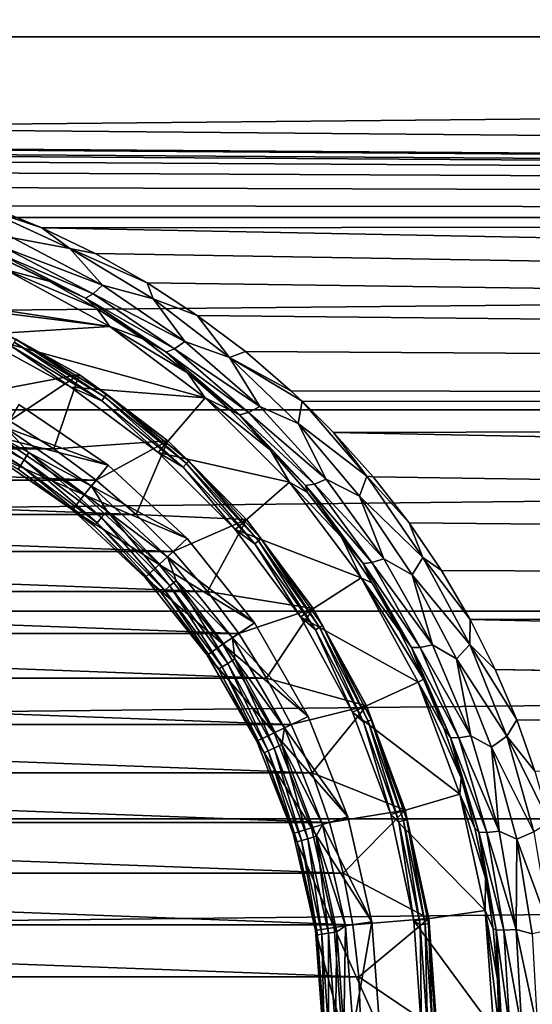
# Model space of a CAD drawing. Header units: metres. Extents: x -128 to 173, y -23 to 79.
# Tile 48 of 129: x 4.76 to 11.51, y 0.33 to 13.29. Entities that reach past the tile are written whole.
import ezdxf

# ---------------------------------------------------------------- set-up
doc = ezdxf.new("R2010")
doc.units = ezdxf.units.M
doc.layers.add('solid_ORA_153_SW0001', color=7, linetype='CONTINUOUS')

msp = doc.modelspace()

# ---------------------------------------------------------------- linework, layer by layer
at = {"layer": 'solid_ORA_153_SW0001'}
for points in [[(-127.5, 13.065489, 18.928629), (127.5, 13.065489, 18.928629), (127.5, 15.251822, 17.215748)], [(-127.5, 15.251822, 17.215748), (-127.5, 13.065489, 18.928629), (127.5, 15.251822, 17.215748)], [(-127.5, 15.251822, -17.215748), (127.5, 15.251822, -17.215748), (127.5, 13.065489, -18.928629)], [(-127.5, 13.065489, -18.928629), (-127.5, 15.251822, -17.215748), (127.5, 13.065489, -18.928629)], [(-127.5, 10.688633, 20.365488), (127.5, 10.688633, 20.365488), (127.5, 13.065489, 18.928629)], [(-127.5, 13.065489, 18.928629), (-127.5, 10.688633, 20.365488), (127.5, 13.065489, 18.928629)], [(-127.5, 13.065489, -18.928629), (127.5, 13.065489, -18.928629), (127.5, 10.688633, -20.365488)], [(0.008762, 11.62192, -19.847694), (-127.5, 13.065489, -18.928629), (127.5, 10.688633, -20.365488)], [(0.731982, 11.600663, -19.860126), (0.008762, 11.62192, -19.847694), (127.5, 10.688633, -20.365488)], [(1.454958, 11.53714, -19.897095), (0.731982, 11.600663, -19.860126), (127.5, 10.688633, -20.365488)], [(1.676322, 11.509178, -19.913282), (1.454958, 11.53714, -19.897095), (127.5, 10.688633, -20.365488)], [(2.178998, 11.43076, -19.958399), (1.676322, 11.509178, -19.913282), (127.5, 10.688633, -20.365488)], [(2.903484, 11.280501, -20.043709), (2.178998, 11.43076, -19.958399), (127.5, 10.688633, -20.365488)], [(3.624743, 11.08526, -20.152346), (2.903484, 11.280501, -20.043709), (127.5, 10.688633, -20.365488)], [(4.341824, 10.843522, -20.283442), (3.624743, 11.08526, -20.152346), (127.5, 10.688633, -20.365488)], [(4.239771, 10.824677, -20.295633), (4.341824, 10.843522, -20.283442), (5.053592, 10.553617, -20.435781)], [(4.239771, 10.824677, -20.295633), (5.053592, 10.553617, -20.435781), (5.420208, 10.279428, -20.581421)], [(4.239771, 10.824677, -20.295633), (5.420208, 10.279428, -20.581421), (4.668731, 10.418754, -20.570648)], [(5.053592, 10.553617, -20.435781), (4.341824, 10.843522, -20.283442), (127.5, 10.688633, -20.365488)], [(-127.5, 8.155912, 21.505373), (127.5, 8.155912, 21.505373), (127.5, 10.688633, 20.365488)], [(-127.5, 10.688633, 20.365488), (-127.5, 8.155912, 21.505373), (127.5, 10.688633, 20.365488)], [(5.053592, 10.553617, -20.435781), (127.5, 10.688633, -20.365488), (127.5, 8.155912, -21.505373)], [(5.754017, 10.215587, -20.606838), (5.053592, 10.553617, -20.435781), (127.5, 8.155912, -21.505373)], [(5.420208, 10.279428, -20.581421), (5.053592, 10.553617, -20.435781), (5.754017, 10.215587, -20.606838)], [(4.566651, 10.289486, -20.769779), (4.668731, 10.418754, -20.570648), (5.848877, 9.798865, -20.893381)], [(5.420208, 10.279428, -20.581421), (5.848877, 9.798865, -20.893381), (4.668731, 10.418754, -20.570648)], [(4.481204, 10.215655, -21.002226), (4.566651, 10.289486, -20.769779), (5.726831, 9.685539, -21.090986)], [(5.726831, 9.685539, -21.090986), (4.566651, 10.289486, -20.769779), (5.848877, 9.798865, -20.893381)], [(5.420208, 10.279428, -20.581421), (5.754017, 10.215587, -20.606838), (6.437222, 9.830227, -20.793428)], [(5.420208, 10.279428, -20.581421), (6.437222, 9.830227, -20.793428), (6.516309, 9.615591, -20.907343)], [(5.420208, 10.279428, -20.581421), (6.516309, 9.615591, -20.907343), (5.848877, 9.798865, -20.893381)], [(5.626727, 9.625924, -21.321661), (4.505973, 10.163323, -21.273252), (4.481204, 10.215655, -21.002226)], [(5.626727, 9.625924, -21.321661), (4.481204, 10.215655, -21.002226), (5.726831, 9.685539, -21.090986)], [(4.505973, 10.163323, -21.273252), (5.144211, 9.852257, -21.446056), (4.569621, 10.005927, -28)], [(5.626727, 9.625924, -21.321661), (5.144211, 9.852257, -21.446056), (4.505973, 10.163323, -21.273252)], [(6.437222, 9.830227, -20.793428), (5.754017, 10.215587, -20.606838), (127.5, 8.155912, -21.505373)], [(1.43026, 9.947705, -28), (4.569621, 10.005927, -28), (5.947011, 9.253813, -28)], [(5.771185, 9.494703, -21.636553), (5.947011, 9.253813, -28), (4.569621, 10.005927, -28)], [(5.144211, 9.852257, -21.446056), (5.771185, 9.494703, -21.636553), (4.569621, 10.005927, -28)], [(2.831404, 9.642905, -28), (1.43026, 9.947705, -28), (5.947011, 9.253813, -28)], [(5.626727, 9.625924, -21.321661), (5.771185, 9.494703, -21.636553), (5.144211, 9.852257, -21.446056)], [(5.726831, 9.685539, -21.090986), (5.848877, 9.798865, -20.893381), (6.934818, 9.05522, -21.251507)], [(6.516309, 9.615591, -20.907343), (6.934818, 9.05522, -21.251507), (5.848877, 9.798865, -20.893381)], [(7.097871, 9.398941, -20.991901), (6.437222, 9.830227, -20.793428), (127.5, 8.155912, -21.505373)], [(6.516309, 9.615591, -20.907343), (6.437222, 9.830227, -20.793428), (7.097871, 9.398941, -20.991901)], [(4.17491, 9.141806, -28), (2.831404, 9.642905, -28), (5.947011, 9.253813, -28)], [(5.626727, 9.625924, -21.321661), (5.726831, 9.685539, -21.090986), (6.797515, 8.95889, -21.448109)], [(6.687635, 8.913794, -21.677622), (5.771185, 9.494703, -21.636553), (5.626727, 9.625924, -21.321661)], [(6.687635, 8.913794, -21.677622), (5.626727, 9.625924, -21.321661), (6.797515, 8.95889, -21.448109)], [(6.797515, 8.95889, -21.448109), (5.726831, 9.685539, -21.090986), (6.934818, 9.05522, -21.251507)], [(6.516309, 9.615591, -20.907343), (7.097871, 9.398941, -20.991901), (7.520653, 8.844471, -21.256191)], [(6.516309, 9.615591, -20.907343), (7.520653, 8.844471, -21.256191), (6.934818, 9.05522, -21.251507)], [(5.771185, 9.494703, -21.636553), (6.381606, 9.091299, -21.84115), (5.947011, 9.253813, -28)], [(6.687635, 8.913794, -21.677622), (6.381606, 9.091299, -21.84115), (5.771185, 9.494703, -21.636553)], [(7.731003, 8.923784, -21.198256), (7.097871, 9.398941, -20.991901), (127.5, 8.155912, -21.505373)], [(7.520653, 8.844471, -21.256191), (7.097871, 9.398941, -20.991901), (7.731003, 8.923784, -21.198256)], [(5.541643, 8.622801, -39), (4.013522, 8.333917, -40), (4.258114, 9.323678, -39)], [(4.17491, 9.141806, -28), (5.947011, 9.253813, -28), (7.203437, 8.313272, -28)], [(4.258114, 9.323678, -39), (4.258004, 9.323729, -28.200001), (5.541568, 8.622849, -28.200001)], [(4.70869, 9.087359, -28.123608), (5.541568, 8.622849, -28.200001), (4.258004, 9.323729, -28.200001)], [(5.541643, 8.622801, -39), (4.258114, 9.323678, -39), (5.541568, 8.622849, -28.200001)], [(6.970403, 8.643312, -22.055895), (7.203437, 8.313272, -28), (5.947011, 9.253813, -28)], [(6.381606, 9.091299, -21.84115), (6.970403, 8.643312, -22.055895), (5.947011, 9.253813, -28)], [(5.433427, 8.454605, -28), (4.17491, 9.141806, -28), (7.203437, 8.313272, -28)], [(4.658865, 8.991202, -28.015224), (4.17491, 9.141806, -28), (5.433427, 8.454605, -28)], [(4.70869, 9.087359, -28.123608), (4.688742, 9.048862, -28.058634), (5.877224, 8.32613, -28.058634)], [(5.902228, 8.361553, -28.123608), (5.541568, 8.622849, -28.200001), (4.70869, 9.087359, -28.123608)], [(5.902228, 8.361553, -28.123608), (4.70869, 9.087359, -28.123608), (5.877224, 8.32613, -28.058634)], [(6.687635, 8.913794, -21.677622), (6.970403, 8.643312, -22.055895), (6.381606, 9.091299, -21.84115)], [(4.688742, 9.048862, -28.058634), (4.658865, 8.991202, -28.015224), (5.839775, 8.273076, -28.015224)], [(5.839775, 8.273076, -28.015224), (4.658865, 8.991202, -28.015224), (5.433427, 8.454605, -28)], [(5.877224, 8.32613, -28.058634), (4.688742, 9.048862, -28.058634), (5.839775, 8.273076, -28.015224)], [(6.687635, 8.913794, -21.677622), (6.797515, 8.95889, -21.448109), (7.77063, 8.120316, -21.821503)], [(6.797515, 8.95889, -21.448109), (6.934818, 9.05522, -21.251507), (7.918855, 8.199589, -21.625214)], [(7.77063, 8.120316, -21.821503), (6.797515, 8.95889, -21.448109), (7.918855, 8.199589, -21.625214)], [(7.520653, 8.844471, -21.256191), (7.918855, 8.199589, -21.625214), (6.934818, 9.05522, -21.251507)], [(7.655344, 8.088949, -22.050653), (6.970403, 8.643312, -22.055895), (6.687635, 8.913794, -21.677622)], [(7.655344, 8.088949, -22.050653), (6.687635, 8.913794, -21.677622), (7.77063, 8.120316, -21.821503)], [(7.520653, 8.844471, -21.256191), (7.731003, 8.923784, -21.198256), (8.331079, 8.408152, -21.408012)], [(7.520653, 8.844471, -21.256191), (8.331079, 8.408152, -21.408012), (8.477691, 8.271177, -21.461306)], [(7.520653, 8.844471, -21.256191), (8.477691, 8.271177, -21.461306), (8.427373, 7.97625, -21.611475)], [(7.520653, 8.844471, -21.256191), (8.427373, 7.97625, -21.611475), (7.918855, 8.199589, -21.625214)], [(8.331079, 8.408152, -21.408012), (7.731003, 8.923784, -21.198256), (127.5, 8.155912, -21.505373)], [(5.541643, 8.622801, -39), (4.624931, 8.010773, -40), (4.013522, 8.333917, -40)], [(5.541643, 8.622801, -39), (5.210797, 7.642651, -40), (4.624931, 8.010773, -40)], [(6.712343, 7.746416, -39), (5.210797, 7.642651, -40), (5.541643, 8.622801, -39)], [(5.541643, 8.622801, -39), (5.541568, 8.622849, -28.200001), (6.712322, 7.746434, -28.200001)], [(5.902228, 8.361553, -28.123608), (6.712322, 7.746434, -28.200001), (5.541568, 8.622849, -28.200001)], [(6.712343, 7.746416, -39), (5.541643, 8.622801, -39), (6.712322, 7.746434, -28.200001)], [(6.970403, 8.643312, -22.055895), (7.531858, 8.153472, -22.276171), (7.203437, 8.313272, -28)], [(7.655344, 8.088949, -22.050653), (7.531858, 8.153472, -22.276171), (6.970403, 8.643312, -22.055895)], [(6.581337, 7.595294, -28), (5.433427, 8.454605, -28), (7.203437, 8.313272, -28)], [(5.839775, 8.273076, -28.015224), (5.433427, 8.454605, -28), (6.581337, 7.595294, -28)], [(5.877224, 8.32613, -28.058634), (5.839775, 8.273076, -28.015224), (6.9119, 7.400837, -28.015224)], [(5.902228, 8.361553, -28.123608), (5.877224, 8.32613, -28.058634), (6.956224, 7.448298, -28.058634)], [(6.956224, 7.448298, -28.058634), (5.877224, 8.32613, -28.058634), (6.9119, 7.400837, -28.015224)], [(6.985819, 7.479986, -28.123608), (6.712322, 7.746434, -28.200001), (5.902228, 8.361553, -28.123608)], [(6.985819, 7.479986, -28.123608), (5.902228, 8.361553, -28.123608), (6.956224, 7.448298, -28.058634)], [(6.581337, 7.595294, -28), (7.203437, 8.313272, -28), (8.313272, 7.203437, -28)], [(8.05985, 7.626362, -22.496624), (8.313272, 7.203437, -28), (7.203437, 8.313272, -28)], [(7.531858, 8.153472, -22.276171), (8.05985, 7.626362, -22.496624), (7.203437, 8.313272, -28)], [(8.477691, 8.271177, -21.461306), (8.331079, 8.408152, -21.408012), (127.5, 8.155912, -21.505373)], [(3.749699, 8.210696, -27.980423), (3.703335, 8.109173, -27.923532), (4.819696, 7.499594, -27.923532)], [(4.880037, 7.593485, -27.980423), (4.575277, 7.923971, -28), (3.749699, 8.210696, -27.980423)], [(4.880037, 7.593485, -27.980423), (3.749699, 8.210696, -27.980423), (4.819696, 7.499594, -27.923532)], [(4.499958, 7.794253, -27), (4.749989, 8.227249, -27), (5.923125, 7.427423, -27)], [(4.575277, 7.923971, -28), (5.923165, 7.427388, -28), (4.750011, 8.227234, -28)], [(5.923165, 7.427388, -28), (5.923125, 7.427423, -27), (4.749989, 8.227249, -27)], [(4.750011, 8.227234, -28), (5.923165, 7.427388, -28), (4.749989, 8.227249, -27)], [(6.9119, 7.400837, -28.015224), (5.839775, 8.273076, -28.015224), (6.581337, 7.595294, -28)], [(7.77063, 8.120316, -21.821503), (7.918855, 8.199589, -21.625214), (8.794308, 7.242393, -21.996025)], [(8.427373, 7.97625, -21.611475), (8.794308, 7.242393, -21.996025), (7.918855, 8.199589, -21.625214)], [(9.330251, 7.285412, -21.81739), (8.427373, 7.97625, -21.611475), (8.477691, 8.271177, -21.461306)], [(8.892486, 7.856993, -21.616375), (8.477691, 8.271177, -21.461306), (127.5, 8.155912, -21.505373)], [(9.330251, 7.285412, -21.81739), (8.477691, 8.271177, -21.461306), (8.892486, 7.856993, -21.616375)], [(-127.5, 5.50426, 22.331661), (127.5, 5.50426, 22.331661), (127.5, 8.155912, 21.505373)], [(-127.5, 8.155912, 21.505373), (-127.5, 5.50426, 22.331661), (127.5, 8.155912, 21.505373)], [(3.703335, 8.109173, -27.923532), (3.666555, 8.028635, -27.834911), (4.771829, 7.42511, -27.834911)], [(4.819696, 7.499594, -27.923532), (3.703335, 8.109173, -27.923532), (4.771829, 7.42511, -27.834911)], [(7.655344, 8.088949, -22.050653), (8.05985, 7.626362, -22.496624), (7.531858, 8.153472, -22.276171)], [(7.655344, 8.088949, -22.050653), (7.77063, 8.120316, -21.821503), (8.638941, 7.179435, -22.192701)], [(8.521913, 7.160138, -22.4223), (8.05985, 7.626362, -22.496624), (7.655344, 8.088949, -22.050653)], [(8.521913, 7.160138, -22.4223), (7.655344, 8.088949, -22.050653), (8.638941, 7.179435, -22.192701)], [(8.638941, 7.179435, -22.192701), (7.77063, 8.120316, -21.821503), (8.794308, 7.242393, -21.996025)], [(8.892486, 7.856993, -21.616375), (127.5, 8.155912, -21.505373), (127.5, 5.50426, -22.331661)], [(-5.210797, 7.642651, -40), (-4.624931, 8.010773, -40), (5.210797, 7.642651, -40)], [(-4.624931, 8.010773, -40), (4.624931, 8.010773, -40), (5.210797, 7.642651, -40)], [(4.771829, 7.42511, -27.834911), (3.666555, 8.028635, -27.834911), (4.741128, 7.37734, -27.723248)], [(4.575277, 7.923971, -28), (5.705243, 7.153509, -28), (5.923165, 7.427388, -28)], [(4.880037, 7.593485, -27.980423), (5.705243, 7.153509, -28), (4.575277, 7.923971, -28)], [(8.427373, 7.97625, -21.611475), (9.231265, 7.020018, -21.957838), (8.794308, 7.242393, -21.996025)], [(9.330251, 7.285412, -21.81739), (9.231265, 7.020018, -21.957838), (8.427373, 7.97625, -21.611475)], [(4.5, 7.794229, -26.555662), (5.611408, 7.036483, -26.555662), (4.375, 7.577722, -26.700001)], [(5.611426, 7.036469, -27), (4.499958, 7.794253, -27), (5.923125, 7.427423, -27)], [(4.5, 7.794229, -26.555662), (4.499958, 7.794253, -27), (5.611426, 7.036469, -27)], [(4.5, 7.794229, -26.555662), (5.611426, 7.036469, -27), (5.611408, 7.036483, -26.555662)], [(9.411216, 7.275314, -21.819023), (8.892486, 7.856993, -21.616375), (127.5, 5.50426, -22.331661)], [(9.330251, 7.285412, -21.81739), (8.892486, 7.856993, -21.616375), (9.411216, 7.275314, -21.819023)], [(6.712343, 7.746416, -39), (5.76721, 7.231997, -40), (5.210797, 7.642651, -40)], [(6.712343, 7.746416, -39), (6.29167, 6.780664, -40), (5.76721, 7.231997, -40)], [(7.746403, 6.712358, -39), (6.29167, 6.780664, -40), (6.712343, 7.746416, -39)], [(6.712343, 7.746416, -39), (6.712322, 7.746434, -28.200001), (7.746432, 6.712323, -28.200001)], [(6.985819, 7.479986, -28.123608), (7.746432, 6.712323, -28.200001), (6.712322, 7.746434, -28.200001)], [(7.746403, 6.712358, -39), (6.712343, 7.746416, -39), (7.746432, 6.712323, -28.200001)], [(-5.76721, 7.231997, -40), (-5.210797, 7.642651, -40), (5.76721, 7.231997, -40)], [(-5.210797, 7.642651, -40), (5.210797, 7.642651, -40), (5.76721, 7.231997, -40)], [(5.455536, 6.841025, -26.700001), (5.455535, 6.841026, -27.6), (4.375, 7.577723, -27.6)], [(4.741128, 7.37734, -27.723248), (4.375, 7.577723, -27.6), (5.455535, 6.841026, -27.6)], [(4.375, 7.577722, -26.700001), (5.455536, 6.841025, -26.700001), (4.375, 7.577723, -27.6)], [(5.611408, 7.036483, -26.555662), (5.455536, 6.841025, -26.700001), (4.375, 7.577722, -26.700001)], [(4.880037, 7.593485, -27.980423), (4.819696, 7.499594, -27.923532), (5.837942, 6.737344, -27.923532)], [(5.91103, 6.821693, -27.980423), (5.705243, 7.153509, -28), (4.880037, 7.593485, -27.980423)], [(5.91103, 6.821693, -27.980423), (4.880037, 7.593485, -27.980423), (5.837942, 6.737344, -27.923532)], [(7.595271, 6.581364, -28), (6.581337, 7.595294, -28), (8.313272, 7.203437, -28)], [(6.9119, 7.400837, -28.015224), (6.581337, 7.595294, -28), (7.595271, 6.581364, -28)], [(8.05985, 7.626362, -22.496624), (8.549543, 7.06713, -22.712395), (8.313272, 7.203437, -28)], [(8.521913, 7.160138, -22.4223), (8.549543, 7.06713, -22.712395), (8.05985, 7.626362, -22.496624)], [(4.771829, 7.42511, -27.834911), (4.741128, 7.37734, -27.723248), (5.742776, 6.627516, -27.723248)], [(4.819696, 7.499594, -27.923532), (4.771829, 7.42511, -27.834911), (5.779962, 6.670431, -27.834911)], [(5.779962, 6.670431, -27.834911), (4.771829, 7.42511, -27.834911), (5.742776, 6.627516, -27.723248)], [(5.837942, 6.737344, -27.923532), (4.819696, 7.499594, -27.923532), (5.779962, 6.670431, -27.834911)], [(5.611426, 7.036469, -27), (5.923125, 7.427423, -27), (6.963969, 6.461667, -27)], [(5.705243, 7.153509, -28), (6.964005, 6.461627, -28), (5.923165, 7.427388, -28)], [(5.923165, 7.427388, -28), (6.963969, 6.461667, -27), (5.923125, 7.427423, -27)], [(5.923165, 7.427388, -28), (6.964005, 6.461627, -28), (6.963969, 6.461667, -27)], [(6.956224, 7.448298, -28.058634), (6.9119, 7.400837, -28.015224), (7.855269, 6.390735, -28.015224)], [(7.855269, 6.390735, -28.015224), (6.9119, 7.400837, -28.015224), (7.595271, 6.581364, -28)], [(6.985819, 7.479986, -28.123608), (6.956224, 7.448298, -28.058634), (7.905643, 6.431718, -28.058634)], [(7.905643, 6.431718, -28.058634), (6.956224, 7.448298, -28.058634), (7.855269, 6.390735, -28.015224)], [(7.939278, 6.459082, -28.123608), (7.746432, 6.712323, -28.200001), (6.985819, 7.479986, -28.123608)], [(7.939278, 6.459082, -28.123608), (6.985819, 7.479986, -28.123608), (7.905643, 6.431718, -28.058634)], [(5.742776, 6.627516, -27.723248), (4.741128, 7.37734, -27.723248), (5.455535, 6.841026, -27.6)], [(9.330251, 7.285412, -21.81739), (10.067802, 6.21475, -22.150949), (9.231265, 7.020018, -21.957838)], [(9.330251, 7.285412, -21.81739), (9.411216, 7.275314, -21.819023), (9.884495, 6.668213, -22.012154)], [(9.330251, 7.285412, -21.81739), (9.884495, 6.668213, -22.012154), (10.067802, 6.21475, -22.150949)], [(9.884495, 6.668213, -22.012154), (9.411216, 7.275314, -21.819023), (127.5, 5.50426, -22.331661)], [(-6.29167, 6.780664, -40), (-5.76721, 7.231997, -40), (6.29167, 6.780664, -40)], [(-5.76721, 7.231997, -40), (5.76721, 7.231997, -40), (6.29167, 6.780664, -40)], [(5.705243, 7.153509, -28), (6.707748, 6.223231, -28), (6.964005, 6.461627, -28)], [(5.91103, 6.821693, -27.980423), (6.707748, 6.223231, -28), (5.705243, 7.153509, -28)], [(7.595271, 6.581364, -28), (8.313272, 7.203437, -28), (9.253812, 5.947013, -28)], [(8.997508, 6.48104, -22.918976), (9.253812, 5.947013, -28), (8.313272, 7.203437, -28)], [(8.549543, 7.06713, -22.712395), (8.997508, 6.48104, -22.918976), (8.313272, 7.203437, -28)], [(8.521913, 7.160138, -22.4223), (8.638941, 7.179435, -22.192701), (9.395073, 6.145571, -22.544233)], [(9.279125, 6.13602, -22.77499), (8.549543, 7.06713, -22.712395), (8.521913, 7.160138, -22.4223)], [(9.279125, 6.13602, -22.77499), (8.521913, 7.160138, -22.4223), (9.395073, 6.145571, -22.544233)], [(8.638941, 7.179435, -22.192701), (8.794308, 7.242393, -21.996025), (9.554462, 6.193572, -22.34656)], [(9.395073, 6.145571, -22.544233), (8.638941, 7.179435, -22.192701), (9.554462, 6.193572, -22.34656)], [(9.231265, 7.020018, -21.957838), (9.554462, 6.193572, -22.34656), (8.794308, 7.242393, -21.996025)], [(5.611408, 7.036483, -26.555662), (6.597467, 6.121555, -26.555662), (5.455536, 6.841025, -26.700001)], [(5.611408, 7.036483, -26.555662), (5.611426, 7.036469, -27), (6.59751, 6.121508, -27)], [(5.611408, 7.036483, -26.555662), (6.59751, 6.121508, -27), (6.597467, 6.121555, -26.555662)], [(6.59751, 6.121508, -27), (5.611426, 7.036469, -27), (6.963969, 6.461667, -27)], [(9.279125, 6.13602, -22.77499), (8.997508, 6.48104, -22.918976), (8.549543, 7.06713, -22.712395)], [(9.231265, 7.020018, -21.957838), (9.926833, 5.984684, -22.280924), (9.554462, 6.193572, -22.34656)], [(10.067802, 6.21475, -22.150949), (9.926833, 5.984684, -22.280924), (9.231265, 7.020018, -21.957838)], [(-6.780664, 6.29167, -40), (-6.29167, 6.780664, -40), (6.780664, 6.29167, -40)], [(-6.29167, 6.780664, -40), (6.29167, 6.780664, -40), (6.780664, 6.29167, -40)], [(6.414204, 5.951511, -26.700001), (6.414203, 5.951512, -27.6), (5.455535, 6.841026, -27.6)], [(5.742776, 6.627516, -27.723248), (5.455535, 6.841026, -27.6), (6.414203, 5.951512, -27.6)], [(5.455536, 6.841025, -26.700001), (6.414204, 5.951511, -26.700001), (5.455535, 6.841026, -27.6)], [(6.597467, 6.121555, -26.555662), (6.414204, 5.951511, -26.700001), (5.455536, 6.841025, -26.700001)], [(5.91103, 6.821693, -27.980423), (5.837942, 6.737344, -27.923532), (6.737344, 5.837942, -27.923532)], [(6.821693, 5.91103, -27.980423), (6.707748, 6.223231, -28), (5.91103, 6.821693, -27.980423)], [(6.821693, 5.91103, -27.980423), (5.91103, 6.821693, -27.980423), (6.737344, 5.837942, -27.923532)], [(7.746403, 6.712358, -39), (6.780664, 6.29167, -40), (6.29167, 6.780664, -40)], [(5.779962, 6.670431, -27.834911), (5.742776, 6.627516, -27.723248), (6.627516, 5.742776, -27.723248)], [(6.627516, 5.742776, -27.723248), (5.742776, 6.627516, -27.723248), (6.414203, 5.951512, -27.6)], [(5.837942, 6.737344, -27.923532), (5.779962, 6.670431, -27.834911), (6.670431, 5.779962, -27.834911)], [(6.670431, 5.779962, -27.834911), (5.779962, 6.670431, -27.834911), (6.627516, 5.742776, -27.723248)], [(6.737344, 5.837942, -27.923532), (5.837942, 6.737344, -27.923532), (6.670431, 5.779962, -27.834911)], [(7.746403, 6.712358, -39), (7.231997, 5.76721, -40), (6.780664, 6.29167, -40)], [(8.622787, 5.541664, -39), (7.231997, 5.76721, -40), (7.746403, 6.712358, -39)], [(8.622787, 5.541664, -39), (7.746403, 6.712358, -39), (7.746432, 6.712323, -28.200001)], [(8.622787, 5.541664, -39), (7.746432, 6.712323, -28.200001), (8.622849, 5.541569, -28.200001)], [(7.939278, 6.459082, -28.123608), (8.622849, 5.541569, -28.200001), (7.746432, 6.712323, -28.200001)], [(10.310625, 6.040578, -22.192598), (9.884495, 6.668213, -22.012154), (127.5, 5.50426, -22.331661)], [(10.067802, 6.21475, -22.150949), (9.884495, 6.668213, -22.012154), (10.310625, 6.040578, -22.192598)], [(8.454588, 5.433455, -28), (7.595271, 6.581364, -28), (9.253812, 5.947013, -28)], [(7.855269, 6.390735, -28.015224), (7.595271, 6.581364, -28), (8.454588, 5.433455, -28)], [(8.997508, 6.48104, -22.918976), (9.401459, 5.873387, -23.112593), (9.253812, 5.947013, -28)], [(9.279125, 6.13602, -22.77499), (9.401459, 5.873387, -23.112593), (8.997508, 6.48104, -22.918976)], [(6.59751, 6.121508, -27), (6.963969, 6.461667, -27), (7.849268, 5.35154, -27)], [(6.707748, 6.223231, -28), (7.849278, 5.351525, -28), (6.964005, 6.461627, -28)], [(7.849278, 5.351525, -28), (7.849268, 5.35154, -27), (6.963969, 6.461667, -27)], [(6.964005, 6.461627, -28), (7.849278, 5.351525, -28), (6.963969, 6.461667, -27)], [(7.905643, 6.431718, -28.058634), (7.855269, 6.390735, -28.015224), (8.652309, 5.261586, -28.015224)], [(8.652309, 5.261586, -28.015224), (7.855269, 6.390735, -28.015224), (8.454588, 5.433455, -28)], [(7.939278, 6.459082, -28.123608), (7.905643, 6.431718, -28.058634), (8.707795, 5.295328, -28.058634)], [(8.707795, 5.295328, -28.058634), (7.905643, 6.431718, -28.058634), (8.652309, 5.261586, -28.015224)], [(8.744843, 5.317856, -28.123608), (8.622849, 5.541569, -28.200001), (7.939278, 6.459082, -28.123608)], [(8.744843, 5.317856, -28.123608), (7.939278, 6.459082, -28.123608), (8.707795, 5.295328, -28.058634)], [(-7.231997, 5.76721, -40), (-6.780664, 6.29167, -40), (7.231997, 5.76721, -40)], [(-6.780664, 6.29167, -40), (6.780664, 6.29167, -40), (7.231997, 5.76721, -40)], [(6.707748, 6.223231, -28), (7.560395, 5.153922, -28), (7.849278, 5.351525, -28)], [(6.821693, 5.91103, -27.980423), (7.560395, 5.153922, -28), (6.707748, 6.223231, -28)], [(6.597467, 6.121555, -26.555662), (7.436149, 5.06988, -26.555662), (6.414204, 5.951511, -26.700001)], [(6.597467, 6.121555, -26.555662), (6.59751, 6.121508, -27), (7.436134, 5.069903, -27)], [(6.597467, 6.121555, -26.555662), (7.436134, 5.069903, -27), (7.436149, 5.06988, -26.555662)], [(7.436134, 5.069903, -27), (6.59751, 6.121508, -27), (7.849268, 5.35154, -27)], [(9.279125, 6.13602, -22.77499), (9.395073, 6.145571, -22.544233), (10.031014, 5.028654, -22.859699)], [(9.918033, 5.026091, -23.092104), (9.401459, 5.873387, -23.112593), (9.279125, 6.13602, -22.77499)], [(9.918033, 5.026091, -23.092104), (9.279125, 6.13602, -22.77499), (10.031014, 5.028654, -22.859699)], [(9.395073, 6.145571, -22.544233), (9.554462, 6.193572, -22.34656), (10.192046, 5.063491, -22.660604)], [(10.031014, 5.028654, -22.859699), (9.395073, 6.145571, -22.544233), (10.192046, 5.063491, -22.660604)], [(9.926833, 5.984684, -22.280924), (10.192046, 5.063491, -22.660604), (9.554462, 6.193572, -22.34656)], [(10.067802, 6.21475, -22.150949), (10.683967, 5.069694, -22.447523), (9.926833, 5.984684, -22.280924)], [(10.067802, 6.21475, -22.150949), (10.310625, 6.040578, -22.192598), (10.689055, 5.396573, -22.357929)], [(10.067802, 6.21475, -22.150949), (10.689055, 5.396573, -22.357929), (10.683967, 5.069694, -22.447523)], [(9.926833, 5.984684, -22.280924), (10.508173, 4.879658, -22.567352), (10.192046, 5.063491, -22.660604)], [(10.683967, 5.069694, -22.447523), (10.508173, 4.879658, -22.567352), (9.926833, 5.984684, -22.280924)], [(10.689055, 5.396573, -22.357929), (10.310625, 6.040578, -22.192598), (127.5, 5.50426, -22.331661)], [(7.229589, 4.92905, -26.700001), (7.229589, 4.929051, -27.6), (6.414203, 5.951512, -27.6)], [(6.627516, 5.742776, -27.723248), (6.414203, 5.951512, -27.6), (7.229589, 4.929051, -27.6)], [(6.414204, 5.951511, -26.700001), (7.229589, 4.92905, -26.700001), (6.414203, 5.951512, -27.6)], [(7.436149, 5.06988, -26.555662), (7.229589, 4.92905, -26.700001), (6.414204, 5.951511, -26.700001)], [(6.737344, 5.837942, -27.923532), (6.670431, 5.779962, -27.834911), (7.42511, 4.771829, -27.834911)], [(6.821693, 5.91103, -27.980423), (6.737344, 5.837942, -27.923532), (7.499594, 4.819696, -27.923532)], [(7.499594, 4.819696, -27.923532), (6.737344, 5.837942, -27.923532), (7.42511, 4.771829, -27.834911)], [(7.593485, 4.880037, -27.980423), (7.560395, 5.153922, -28), (6.821693, 5.91103, -27.980423)], [(7.593485, 4.880037, -27.980423), (6.821693, 5.91103, -27.980423), (7.499594, 4.819696, -27.923532)], [(8.454588, 5.433455, -28), (9.253812, 5.947013, -28), (10.005926, 4.569622, -28)], [(10.074165, 4.61137, -23.450045), (10.005926, 4.569622, -28), (9.253812, 5.947013, -28)], [(9.760411, 5.248778, -23.290386), (10.074165, 4.61137, -23.450045), (9.253812, 5.947013, -28)], [(9.401459, 5.873387, -23.112593), (9.760411, 5.248778, -23.290386), (9.253812, 5.947013, -28)], [(9.918033, 5.026091, -23.092104), (9.760411, 5.248778, -23.290386), (9.401459, 5.873387, -23.112593)], [(-7.642651, 5.210797, -40), (-7.231997, 5.76721, -40), (7.642651, 5.210797, -40)], [(-7.231997, 5.76721, -40), (7.231997, 5.76721, -40), (7.642651, 5.210797, -40)], [(6.670431, 5.779962, -27.834911), (6.627516, 5.742776, -27.723248), (7.37734, 4.741128, -27.723248)], [(7.37734, 4.741128, -27.723248), (6.627516, 5.742776, -27.723248), (7.229589, 4.929051, -27.6)], [(7.42511, 4.771829, -27.834911), (6.670431, 5.779962, -27.834911), (7.37734, 4.741128, -27.723248)], [(8.622787, 5.541664, -39), (7.642651, 5.210797, -40), (7.231997, 5.76721, -40)], [(-127.5, 2.772344, 22.832304), (127.5, 2.772344, 22.832304), (127.5, 5.50426, 22.331661)], [(-127.5, 5.50426, 22.331661), (-127.5, 2.772344, 22.832304), (127.5, 5.50426, 22.331661)], [(8.622787, 5.541664, -39), (8.010773, 4.624931, -40), (7.642651, 5.210797, -40)], [(9.323664, 4.258144, -39), (8.010773, 4.624931, -40), (8.622787, 5.541664, -39)], [(9.323664, 4.258144, -39), (8.622787, 5.541664, -39), (8.622849, 5.541569, -28.200001)], [(9.323664, 4.258144, -39), (8.622849, 5.541569, -28.200001), (9.323727, 4.258006, -28.200001)], [(8.744843, 5.317856, -28.123608), (9.323727, 4.258006, -28.200001), (8.622849, 5.541569, -28.200001)], [(10.689055, 5.396573, -22.357929), (127.5, 5.50426, -22.331661), (127.5, 2.772344, -22.832304)], [(7.436134, 5.069903, -27), (7.849268, 5.35154, -27), (8.559228, 4.121844, -27)], [(7.560395, 5.153922, -28), (8.559211, 4.121881, -28), (7.849278, 5.351525, -28)], [(8.559211, 4.121881, -28), (8.559228, 4.121844, -27), (7.849268, 5.35154, -27)], [(7.849278, 5.351525, -28), (8.559211, 4.121881, -28), (7.849268, 5.35154, -27)], [(9.141794, 4.174935, -28), (8.454588, 5.433455, -28), (10.005926, 4.569622, -28)], [(8.652309, 5.261586, -28.015224), (8.454588, 5.433455, -28), (9.141794, 4.174935, -28)], [(8.744843, 5.317856, -28.123608), (8.707795, 5.295328, -28.058634), (9.347737, 4.060296, -28.058634)], [(9.387507, 4.07757, -28.123608), (9.323727, 4.258006, -28.200001), (8.744843, 5.317856, -28.123608)], [(9.387507, 4.07757, -28.123608), (8.744843, 5.317856, -28.123608), (9.347737, 4.060296, -28.058634)], [(10.683967, 5.069694, -22.447523), (10.689055, 5.396573, -22.357929), (11.019819, 4.740133, -22.506247)], [(11.019819, 4.740133, -22.506247), (10.689055, 5.396573, -22.357929), (127.5, 2.772344, -22.832304)], [(-8.010773, 4.624931, -40), (-7.642651, 5.210797, -40), (8.010773, 4.624931, -40)], [(-7.642651, 5.210797, -40), (7.642651, 5.210797, -40), (8.010773, 4.624931, -40)], [(8.707795, 5.295328, -28.058634), (8.652309, 5.261586, -28.015224), (9.288174, 4.034423, -28.015224)], [(9.288174, 4.034423, -28.015224), (8.652309, 5.261586, -28.015224), (9.141794, 4.174935, -28)], [(9.347737, 4.060296, -28.058634), (8.707795, 5.295328, -28.058634), (9.288174, 4.034423, -28.015224)], [(9.918033, 5.026091, -23.092104), (10.074165, 4.61137, -23.450045), (9.760411, 5.248778, -23.290386)], [(7.436149, 5.06988, -26.555662), (8.10872, 3.904954, -26.555662), (7.229589, 4.92905, -26.700001)], [(8.108695, 3.905006, -27), (7.436134, 5.069903, -27), (8.559228, 4.121844, -27)], [(7.436149, 5.06988, -26.555662), (7.436134, 5.069903, -27), (8.108695, 3.905006, -27)], [(7.436149, 5.06988, -26.555662), (8.108695, 3.905006, -27), (8.10872, 3.904954, -26.555662)], [(7.560395, 5.153922, -28), (8.244137, 3.969471, -28), (8.559211, 4.121881, -28)], [(7.593485, 4.880037, -27.980423), (8.244137, 3.969471, -28), (7.560395, 5.153922, -28)], [(10.031014, 5.028654, -22.859699), (10.192046, 5.063491, -22.660604), (10.699298, 3.863935, -22.92329)], [(10.508173, 4.879658, -22.567352), (10.699298, 3.863935, -22.92329), (10.192046, 5.063491, -22.660604)], [(10.683967, 5.069694, -22.447523), (11.172346, 3.861639, -22.694071), (10.508173, 4.879658, -22.567352)], [(10.683967, 5.069694, -22.447523), (11.019819, 4.740133, -22.506247), (11.303491, 4.074342, -22.636248)], [(10.683967, 5.069694, -22.447523), (11.303491, 4.074342, -22.636248), (11.172346, 3.861639, -22.694071)], [(7.883478, 3.796483, -26.700001), (7.883477, 3.796484, -27.6), (7.229589, 4.929051, -27.6)], [(7.37734, 4.741128, -27.723248), (7.229589, 4.929051, -27.6), (7.883477, 3.796484, -27.6)], [(7.229589, 4.92905, -26.700001), (7.883478, 3.796483, -26.700001), (7.229589, 4.929051, -27.6)], [(8.10872, 3.904954, -26.555662), (7.883478, 3.796483, -26.700001), (7.229589, 4.92905, -26.700001)], [(9.918033, 5.026091, -23.092104), (10.031014, 5.028654, -22.859699), (10.538208, 3.840257, -23.123972)], [(10.429073, 3.841761, -23.358217), (10.074165, 4.61137, -23.450045), (9.918033, 5.026091, -23.092104)], [(10.429073, 3.841761, -23.358217), (9.918033, 5.026091, -23.092104), (10.538208, 3.840257, -23.123972)], [(10.538208, 3.840257, -23.123972), (10.031014, 5.028654, -22.859699), (10.699298, 3.863935, -22.92329)], [(7.499594, 4.819696, -27.923532), (7.42511, 4.771829, -27.834911), (8.028635, 3.666555, -27.834911)], [(7.593485, 4.880037, -27.980423), (7.499594, 4.819696, -27.923532), (8.109173, 3.703335, -27.923532)], [(8.109173, 3.703335, -27.923532), (7.499594, 4.819696, -27.923532), (8.028635, 3.666555, -27.834911)], [(8.210696, 3.749699, -27.980423), (8.244137, 3.969471, -28), (7.593485, 4.880037, -27.980423)], [(8.210696, 3.749699, -27.980423), (7.593485, 4.880037, -27.980423), (8.109173, 3.703335, -27.923532)], [(10.508173, 4.879658, -22.567352), (10.969091, 3.715514, -22.804953), (10.699298, 3.863935, -22.92329)], [(11.172346, 3.861639, -22.694071), (10.969091, 3.715514, -22.804953), (10.508173, 4.879658, -22.567352)], [(7.42511, 4.771829, -27.834911), (7.37734, 4.741128, -27.723248), (7.976983, 3.642966, -27.723248)], [(7.976983, 3.642966, -27.723248), (7.37734, 4.741128, -27.723248), (7.883477, 3.796484, -27.6)], [(8.028635, 3.666555, -27.834911), (7.42511, 4.771829, -27.834911), (7.976983, 3.642966, -27.723248)], [(93.302277, 3.235913, -22.771229), (11.019819, 4.740133, -22.506247), (127.5, 2.772344, -22.832304)], [(93.302277, 3.235913, -22.771229), (11.303491, 4.074342, -22.636248), (11.019819, 4.740133, -22.506247)], [(-8.333917, 4.013522, -40), (-8.010773, 4.624931, -40), (8.333917, 4.013522, -40)], [(-8.010773, 4.624931, -40), (8.010773, 4.624931, -40), (8.333917, 4.013522, -40)], [(9.323664, 4.258144, -39), (8.333917, 4.013522, -40), (8.010773, 4.624931, -40)], [(9.141794, 4.174935, -28), (10.005926, 4.569622, -28), (10.554419, 3.099072, -28)], [(10.074165, 4.61137, -23.450045), (10.34325, 3.964408, -23.590134), (10.005926, 4.569622, -28)], [(10.568525, 3.310506, -23.709578), (10.554419, 3.099072, -28), (10.005926, 4.569622, -28)], [(10.34325, 3.964408, -23.590134), (10.568525, 3.310506, -23.709578), (10.005926, 4.569622, -28)], [(10.429073, 3.841761, -23.358217), (10.34325, 3.964408, -23.590134), (10.074165, 4.61137, -23.450045)], [(9.323664, 4.258144, -39), (8.610602, 3.379346, -40), (8.333917, 4.013522, -40)], [(9.83476, 2.887907, -39), (8.610602, 3.379346, -40), (9.323664, 4.258144, -39)], [(9.6429, 2.831424, -28), (9.141794, 4.174935, -28), (10.554419, 3.099072, -28)], [(9.288174, 4.034423, -28.015224), (9.141794, 4.174935, -28), (9.6429, 2.831424, -28)], [(9.83476, 2.887907, -39), (9.323664, 4.258144, -39), (9.323727, 4.258006, -28.200001)], [(9.83476, 2.887907, -39), (9.323727, 4.258006, -28.200001), (9.834804, 2.887757, -28.200001)], [(9.387507, 4.07757, -28.123608), (9.834804, 2.887757, -28.200001), (9.323727, 4.258006, -28.200001)], [(8.108695, 3.905006, -27), (8.559228, 4.121844, -27), (9.077969, 2.800084, -27)], [(8.244137, 3.969471, -28), (9.077946, 2.800162, -28), (8.559211, 4.121881, -28)], [(8.559211, 4.121881, -28), (9.077946, 2.800162, -28), (8.559228, 4.121844, -27)], [(9.077946, 2.800162, -28), (9.077969, 2.800084, -27), (8.559228, 4.121844, -27)], [(9.347737, 4.060296, -28.058634), (9.288174, 4.034423, -28.015224), (9.751018, 2.732107, -28.015224)], [(9.751018, 2.732107, -28.015224), (9.288174, 4.034423, -28.015224), (9.6429, 2.831424, -28)], [(9.387507, 4.07757, -28.123608), (9.347737, 4.060296, -28.058634), (9.813549, 2.749628, -28.058634)], [(9.813549, 2.749628, -28.058634), (9.347737, 4.060296, -28.058634), (9.751018, 2.732107, -28.015224)], [(9.855301, 2.761326, -28.123608), (9.834804, 2.887757, -28.200001), (9.387507, 4.07757, -28.123608)], [(9.855301, 2.761326, -28.123608), (9.387507, 4.07757, -28.123608), (9.813549, 2.749628, -28.058634)], [(11.172346, 3.861639, -22.694071), (11.303491, 4.074342, -22.636248), (11.540994, 3.401844, -22.747032)], [(11.303491, 4.074342, -22.636248), (93.302277, 3.235913, -22.771229), (92.70549, 3.236629, -22.771128)], [(92.70549, 3.236629, -22.771128), (11.540994, 3.401844, -22.747032), (11.303491, 4.074342, -22.636248)], [(-8.610602, 3.379346, -40), (-8.333917, 4.013522, -40), (8.610602, 3.379346, -40)], [(-8.333917, 4.013522, -40), (8.333917, 4.013522, -40), (8.610602, 3.379346, -40)], [(8.10872, 3.904954, -26.555662), (8.600155, 2.652797, -26.555662), (7.883478, 3.796483, -26.700001)], [(8.600158, 2.652789, -27), (8.108695, 3.905006, -27), (9.077969, 2.800084, -27)], [(8.10872, 3.904954, -26.555662), (8.108695, 3.905006, -27), (8.600158, 2.652789, -27)], [(8.10872, 3.904954, -26.555662), (8.600158, 2.652789, -27), (8.600155, 2.652797, -26.555662)], [(8.210696, 3.749699, -27.980423), (8.7437, 2.696332, -28), (8.244137, 3.969471, -28)], [(8.244137, 3.969471, -28), (8.7437, 2.696332, -28), (9.077946, 2.800162, -28)], [(10.429073, 3.841761, -23.358217), (10.568525, 3.310506, -23.709578), (10.34325, 3.964408, -23.590134)], [(8.361262, 2.579108, -26.700001), (8.361261, 2.579108, -27.6), (7.883477, 3.796484, -27.6)], [(7.976983, 3.642966, -27.723248), (7.883477, 3.796484, -27.6), (8.361261, 2.579108, -27.6)], [(7.883478, 3.796483, -26.700001), (8.361262, 2.579108, -26.700001), (7.883477, 3.796484, -27.6)], [(8.600155, 2.652797, -26.555662), (8.361262, 2.579108, -26.700001), (7.883478, 3.796483, -26.700001)], [(10.802776, 2.597251, -23.559647), (10.568525, 3.310506, -23.709578), (10.429073, 3.841761, -23.358217)], [(10.429073, 3.841761, -23.358217), (10.538208, 3.840257, -23.123972), (10.908201, 2.594418, -23.323721)], [(10.802776, 2.597251, -23.559647), (10.429073, 3.841761, -23.358217), (10.908201, 2.594418, -23.323721)], [(10.538208, 3.840257, -23.123972), (10.699298, 3.863935, -22.92329), (11.068569, 2.608877, -23.12159)], [(10.908201, 2.594418, -23.323721), (10.538208, 3.840257, -23.123972), (11.068569, 2.608877, -23.12159)], [(10.969091, 3.715514, -22.804953), (11.068569, 2.608877, -23.12159), (10.699298, 3.863935, -22.92329)], [(11.172346, 3.861639, -22.694071), (11.52673, 2.603743, -22.879297), (10.969091, 3.715514, -22.804953)], [(11.172346, 3.861639, -22.694071), (11.540994, 3.401844, -22.747032), (11.733464, 2.72432, -22.838083)], [(11.172346, 3.861639, -22.694071), (11.733464, 2.72432, -22.838083), (11.52673, 2.603743, -22.879297)], [(8.028635, 3.666555, -27.834911), (7.976983, 3.642966, -27.723248), (8.414236, 2.470643, -27.723248)], [(8.414236, 2.470643, -27.723248), (7.976983, 3.642966, -27.723248), (8.361261, 2.579108, -27.6)], [(8.109173, 3.703335, -27.923532), (8.028635, 3.666555, -27.834911), (8.46872, 2.486641, -27.834911)], [(8.46872, 2.486641, -27.834911), (8.028635, 3.666555, -27.834911), (8.414236, 2.470643, -27.723248)], [(8.210696, 3.749699, -27.980423), (8.109173, 3.703335, -27.923532), (8.553673, 2.511585, -27.923532)], [(8.553673, 2.511585, -27.923532), (8.109173, 3.703335, -27.923532), (8.46872, 2.486641, -27.834911)], [(8.660761, 2.543029, -27.980423), (8.7437, 2.696332, -28), (8.210696, 3.749699, -27.980423)], [(8.660761, 2.543029, -27.980423), (8.210696, 3.749699, -27.980423), (8.553673, 2.511585, -27.923532)], [(10.969091, 3.715514, -22.804953), (11.303617, 2.504567, -22.983175), (11.068569, 2.608877, -23.12159)], [(11.52673, 2.603743, -22.879297), (11.303617, 2.504567, -22.983175), (10.969091, 3.715514, -22.804953)], [(-8.839021, 2.726578, -40), (-8.610602, 3.379346, -40), (8.839021, 2.726578, -40)], [(-8.610602, 3.379346, -40), (8.610602, 3.379346, -40), (8.839021, 2.726578, -40)], [(9.83476, 2.887907, -39), (8.839021, 2.726578, -40), (8.610602, 3.379346, -40)], [(10.568525, 3.310506, -23.709578), (10.750966, 2.651785, -23.807758), (10.554419, 3.099072, -28)], [(10.802776, 2.597251, -23.559647), (10.750966, 2.651785, -23.807758), (10.568525, 3.310506, -23.709578)], [(9.6429, 2.831424, -28), (10.554419, 3.099072, -28), (10.888044, 1.565406, -28)], [(10.891539, 1.989984, -23.884272), (10.888044, 1.565406, -28), (10.554419, 3.099072, -28)], [(10.750966, 2.651785, -23.807758), (10.891539, 1.989984, -23.884272), (10.554419, 3.099072, -28)], [(9.83476, 2.887907, -39), (9.018089, 2.058278, -40), (8.839021, 2.726578, -40)], [(10.145655, 1.458831, -39), (9.018089, 2.058278, -40), (9.83476, 2.887907, -39)], [(10.145655, 1.458831, -39), (9.83476, 2.887907, -39), (9.834804, 2.887757, -28.200001)], [(10.145655, 1.458831, -39), (9.834804, 2.887757, -28.200001), (10.14567, 1.458726, -28.200001)], [(9.855301, 2.761326, -28.123608), (10.14567, 1.458726, -28.200001), (9.834804, 2.887757, -28.200001)], [(-127.5, 0, 23), (127.5, 0, 23), (127.5, 2.772344, 22.832304)], [(-127.5, 2.772344, 22.832304), (-127.5, 0, 23), (127.5, 2.772344, 22.832304)], [(-9.018089, 2.058278, -40), (-8.839021, 2.726578, -40), (9.018089, 2.058278, -40)], [(-8.839021, 2.726578, -40), (8.839021, 2.726578, -40), (9.018089, 2.058278, -40)], [(8.600158, 2.652789, -27), (9.077969, 2.800084, -27), (9.393905, 1.41582, -27)], [(8.7437, 2.696332, -28), (9.393894, 1.415894, -28), (9.077946, 2.800162, -28)], [(9.077946, 2.800162, -28), (9.393894, 1.415894, -28), (9.077969, 2.800084, -27)], [(9.393894, 1.415894, -28), (9.393905, 1.41582, -27), (9.077969, 2.800084, -27)], [(9.947704, 1.430272, -28), (9.6429, 2.831424, -28), (10.888044, 1.565406, -28)], [(9.751018, 2.732107, -28.015224), (9.6429, 2.831424, -28), (9.947704, 1.430272, -28)], [(9.813549, 2.749628, -28.058634), (9.751018, 2.732107, -28.015224), (10.032218, 1.378897, -28.015224)], [(10.032218, 1.378897, -28.015224), (9.751018, 2.732107, -28.015224), (9.947704, 1.430272, -28)], [(9.855301, 2.761326, -28.123608), (9.813549, 2.749628, -28.058634), (10.096553, 1.387739, -28.058634)], [(10.096553, 1.387739, -28.058634), (9.813549, 2.749628, -28.058634), (10.032218, 1.378897, -28.015224)], [(10.139508, 1.393643, -28.123608), (10.14567, 1.458726, -28.200001), (9.855301, 2.761326, -28.123608)], [(10.139508, 1.393643, -28.123608), (9.855301, 2.761326, -28.123608), (10.096553, 1.387739, -28.058634)], [(8.600155, 2.652797, -26.555662), (8.899477, 1.34138, -26.555662), (8.361262, 2.579108, -26.700001)], [(8.600155, 2.652797, -26.555662), (8.600158, 2.652789, -27), (8.899487, 1.341318, -27)], [(8.600155, 2.652797, -26.555662), (8.899487, 1.341318, -27), (8.899477, 1.34138, -26.555662)], [(8.899487, 1.341318, -27), (8.600158, 2.652789, -27), (9.393905, 1.41582, -27)], [(8.660761, 2.543029, -27.980423), (9.047915, 1.362984, -28), (8.7437, 2.696332, -28)], [(8.7437, 2.696332, -28), (9.047915, 1.362984, -28), (9.393894, 1.415894, -28)], [(10.802776, 2.597251, -23.559647), (10.891539, 1.989984, -23.884272), (10.750966, 2.651785, -23.807758)], [(11.030883, 1.309832, -23.685383), (10.891539, 1.989984, -23.884272), (10.802776, 2.597251, -23.559647)], [(10.802776, 2.597251, -23.559647), (10.908201, 2.594418, -23.323721), (11.133645, 1.307819, -23.448277)], [(11.030883, 1.309832, -23.685383), (10.802776, 2.597251, -23.559647), (11.133645, 1.307819, -23.448277)], [(10.908201, 2.594418, -23.323721), (11.068569, 2.608877, -23.12159), (11.293234, 1.314613, -23.245131)], [(11.133645, 1.307819, -23.448277), (10.908201, 2.594418, -23.323721), (11.293234, 1.314613, -23.245131)], [(11.303617, 2.504567, -22.983175), (11.293234, 1.314613, -23.245131), (11.068569, 2.608877, -23.12159)], [(11.52673, 2.603743, -22.879297), (11.741814, 1.310872, -22.994308), (11.303617, 2.504567, -22.983175)], [(8.652269, 1.30412, -26.700001), (8.652269, 1.30412, -27.6), (8.361261, 2.579108, -27.6)], [(8.414236, 2.470643, -27.723248), (8.361261, 2.579108, -27.6), (8.652269, 1.30412, -27.6)], [(8.361262, 2.579108, -26.700001), (8.652269, 1.30412, -26.700001), (8.361261, 2.579108, -27.6)], [(8.899477, 1.34138, -26.555662), (8.652269, 1.30412, -26.700001), (8.361262, 2.579108, -26.700001)], [(8.46872, 2.486641, -27.834911), (8.414236, 2.470643, -27.723248), (8.680201, 1.248024, -27.723248)], [(8.680201, 1.248024, -27.723248), (8.414236, 2.470643, -27.723248), (8.652269, 1.30412, -27.6)], [(8.553673, 2.511585, -27.923532), (8.46872, 2.486641, -27.834911), (8.736407, 1.256106, -27.834911)], [(8.736407, 1.256106, -27.834911), (8.46872, 2.486641, -27.834911), (8.680201, 1.248024, -27.723248)], [(8.660761, 2.543029, -27.980423), (8.553673, 2.511585, -27.923532), (8.824044, 1.268706, -27.923532)], [(8.824044, 1.268706, -27.923532), (8.553673, 2.511585, -27.923532), (8.736407, 1.256106, -27.834911)], [(8.934518, 1.28459, -27.980423), (9.047915, 1.362984, -28), (8.660761, 2.543029, -27.980423)], [(8.934518, 1.28459, -27.980423), (8.660761, 2.543029, -27.980423), (8.824044, 1.268706, -27.923532)], [(11.303617, 2.504567, -22.983175), (11.506673, 1.260729, -23.093723), (11.293234, 1.314613, -23.245131)], [(11.741814, 1.310872, -22.994308), (11.506673, 1.260729, -23.093723), (11.303617, 2.504567, -22.983175)], [(-9.146676, 1.378703, -40), (-9.018089, 2.058278, -40), (9.146676, 1.378703, -40)], [(-9.018089, 2.058278, -40), (9.018089, 2.058278, -40), (9.146676, 1.378703, -40)], [(10.145655, 1.458831, -39), (9.146676, 1.378703, -40), (9.018089, 2.058278, -40)], [(10.891539, 1.989984, -23.884272), (10.991131, 1.326491, -23.938921), (10.888044, 1.565406, -28)], [(11.030883, 1.309832, -23.685383), (10.991131, 1.326491, -23.938921), (10.891539, 1.989984, -23.884272)], [(9.947704, 1.430272, -28), (10.888044, 1.565406, -28), (11, 0, -28)], [(11.070125, 0, -23.982548), (11, 0, -28), (10.888044, 1.565406, -28)], [(11.050463, 0.662691, -23.971638), (11.070125, 0, -23.982548), (10.888044, 1.565406, -28)], [(10.991131, 1.326491, -23.938921), (11.050463, 0.662691, -23.971638), (10.888044, 1.565406, -28)], [(10.145655, 1.458831, -39), (9.224133, 0.691239, -40), (9.146676, 1.378703, -40)], [(10.145655, 1.458831, -39), (10.25, 0, -39), (9.224133, 0.691239, -40)], [(9.947704, 1.430272, -28), (11, 0, -28), (10.05, 0, -28)], [(10.032218, 1.378897, -28.015224), (9.947704, 1.430272, -28), (10.05, 0, -28)], [(10.139508, 1.393643, -28.123608), (10.234836, 0, -28.123608), (10.14567, 1.458726, -28.200001)], [(10.145655, 1.458831, -39), (10.25, 0, -28.200001), (10.25, 0, -39)], [(10.145655, 1.458831, -39), (10.14567, 1.458726, -28.200001), (10.25, 0, -28.200001)], [(10.234836, 0, -28.123608), (10.25, 0, -28.200001), (10.14567, 1.458726, -28.200001)], [(-9.224133, 0.691239, -40), (-9.146676, 1.378703, -40), (9.224133, 0.691239, -40)], [(-9.146676, 1.378703, -40), (9.146676, 1.378703, -40), (9.224133, 0.691239, -40)], [(8.899477, 1.34138, -26.555662), (9, 0, -26.555662), (8.652269, 1.30412, -26.700001)], [(8.652269, 1.30412, -26.700001), (9, 0, -26.555662), (8.75, 0, -26.700001)], [(8.652269, 1.30412, -27.6), (8.75, 0, -26.700001), (8.75, 0, -27.6)], [(8.680201, 1.248024, -27.723248), (8.652269, 1.30412, -27.6), (8.75, 0, -27.6)], [(8.652269, 1.30412, -26.700001), (8.75, 0, -26.700001), (8.652269, 1.30412, -27.6)], [(8.899477, 1.34138, -26.555662), (9, 0, -27), (9, 0, -26.555662)], [(8.899477, 1.34138, -26.555662), (8.899487, 1.341318, -27), (9, 0, -27)], [(8.899487, 1.341318, -27), (9.393905, 1.41582, -27), (9.5, 0, -27)], [(8.899487, 1.341318, -27), (9.5, 0, -27), (9, 0, -27)], [(9.026393, 0, -27.980423), (9.047915, 1.362984, -28), (8.934518, 1.28459, -27.980423)], [(9.026393, 0, -27.980423), (9.15, 0, -28), (9.047915, 1.362984, -28)], [(9.047915, 1.362984, -28), (9.15, 0, -28), (9.393894, 1.415894, -28)], [(9.15, 0, -28), (9.5, 0, -28), (9.393894, 1.415894, -28)], [(9.393894, 1.415894, -28), (9.5, 0, -28), (9.393905, 1.41582, -27)], [(9.5, 0, -28), (9.5, 0, -27), (9.393905, 1.41582, -27)], [(10.096553, 1.387739, -28.058634), (10.032218, 1.378897, -28.015224), (10.126536, 0, -28.015224)], [(10.032218, 1.378897, -28.015224), (10.05, 0, -28), (10.126536, 0, -28.015224)], [(10.139508, 1.393643, -28.123608), (10.096553, 1.387739, -28.058634), (10.191477, 0, -28.058634)], [(10.096553, 1.387739, -28.058634), (10.126536, 0, -28.015224), (10.191477, 0, -28.058634)], [(10.139508, 1.393643, -28.123608), (10.191477, 0, -28.058634), (10.234836, 0, -28.123608)], [(11.030883, 1.309832, -23.685383), (11.050463, 0.662691, -23.971638), (10.991131, 1.326491, -23.938921)], [(11.107631, 0, -23.728157), (11.050463, 0.662691, -23.971638), (11.030883, 1.309832, -23.685383)], [(11.030883, 1.309832, -23.685383), (11.133645, 1.307819, -23.448277), (11.209427, 0, -23.490627)], [(11.107631, 0, -23.728157), (11.030883, 1.309832, -23.685383), (11.209427, 0, -23.490627)], [(11.133645, 1.307819, -23.448277), (11.293234, 1.314613, -23.245131), (11.368693, 0, -23.287113)], [(11.209427, 0, -23.490627), (11.133645, 1.307819, -23.448277), (11.368693, 0, -23.287113)], [(11.574794, 0, -23.131208), (11.368693, 0, -23.287113), (11.293234, 1.314613, -23.245131)], [(11.506673, 1.260729, -23.093723), (11.574794, 0, -23.131208), (11.293234, 1.314613, -23.245131)], [(8.736407, 1.256106, -27.834911), (8.680201, 1.248024, -27.723248), (8.769461, 0, -27.723248)], [(8.769461, 0, -27.723248), (8.680201, 1.248024, -27.723248), (8.75, 0, -27.6)], [(8.824044, 1.268706, -27.923532), (8.736407, 1.256106, -27.834911), (8.826245, 0, -27.834911)], [(8.826245, 0, -27.834911), (8.736407, 1.256106, -27.834911), (8.769461, 0, -27.723248)], [(8.934518, 1.28459, -27.980423), (8.824044, 1.268706, -27.923532), (8.914784, 0, -27.923532)], [(8.914784, 0, -27.923532), (8.824044, 1.268706, -27.923532), (8.826245, 0, -27.834911)], [(9.026393, 0, -27.980423), (8.934518, 1.28459, -27.980423), (8.914784, 0, -27.923532)], [(-9.25, 0, -40), (-9.224133, 0.691239, -40), (9.25, 0, -40)], [(-9.224133, 0.691239, -40), (9.224133, 0.691239, -40), (9.25, 0, -40)], [(10.25, 0, -39), (9.25, 0, -40), (9.224133, 0.691239, -40)], [(11.107631, 0, -23.728157), (11.070125, 0, -23.982548), (11.050463, 0.662691, -23.971638)]]:
    msp.add_3dface(points, dxfattribs=at)

doc.saveas('drawing.dxf')
